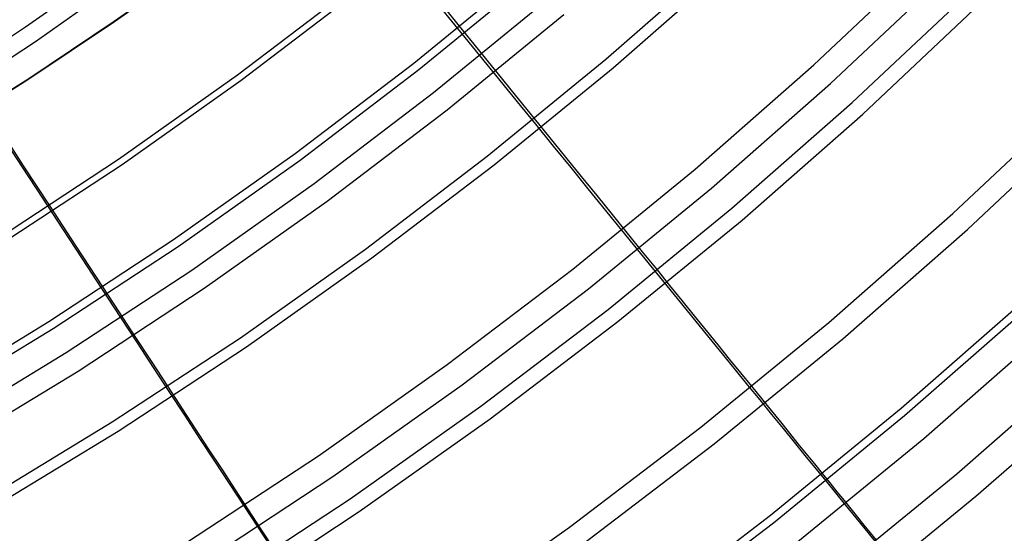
# Model space of a CAD drawing. Header units: millimetres. Extents: x 20498 to 21098, y 1199 to 1799.
# Tile 22 of 110: x 20929 to 20986, y 1277 to 1307. Entities that reach past the tile are written whole.
import ezdxf

# ---------------------------------------------------------------- set-up
doc = ezdxf.new("R2010")
doc.units = ezdxf.units.MM
doc.layers.add('Rico Pouf Ferm Living', color=7, linetype='Continuous', true_color=0x000000)

msp = doc.modelspace()

# ---------------------------------------------------------------- linework, layer by layer
at = {"layer": 'Rico Pouf Ferm Living'}
for p, q in [((20929.107, 1306.461, 373.154), (20935.701, 1311.131, 373.166)), ((20929.68, 1305.621, 374.83), (20936.302, 1310.311, 374.842)), ((20934.224, 1306.778, 16.327), (20939.153, 1310.26, 16.33)), ((20939.165, 1310.258, 38.103), (20934.237, 1306.776, 38.1)), ((20934.249, 1306.774, 59.873), (20939.178, 1310.256, 59.876)), ((20962.656, 1304.591, 63.577), (20969.314, 1310.434, 63.591)), ((20974.668, 1304.263, 343.861), (20981.313, 1310.516, 343.876)), ((20951.544, 1304.375, 61.217), (20958.216, 1309.833, 61.23)), ((20963.067, 1304.108, 61.698), (20969.742, 1309.966, 61.711)), ((20951.845, 1303.997, 59.286), (20958.53, 1309.465, 59.299)), ((20975.645, 1303.186, 345.11), (20982.327, 1309.474, 345.125)), ((20941.357, 1303.687, 59.783), (20948.059, 1308.792, 59.796)), ((20941.576, 1303.391, 57.823), (20948.289, 1308.503, 57.836)), ((20952.687, 1302.665, 358.96), (20959.399, 1308.156, 358.973)), ((20952.794, 1307.959, 362.838), (20954.085, 1306.37, 360.931)), ((20976.893, 1302.09, 68.996), (20983.628, 1308.428, 69.01)), ((20954.199, 1306.503, 61.222), (20953.318, 1307.588, 60.83)), ((20977.5, 1301.423, 67.247), (20984.259, 1307.783, 67.262)), ((20953.471, 1301.671, 360.427), (20960.217, 1307.189, 360.44)), ((20922.355, 1302.023, 373.143), (20929.107, 1306.461, 373.154)), ((20929.219, 1303.431, 16.325), (20934.224, 1306.778, 16.327)), ((20934.237, 1306.776, 38.1), (20929.232, 1303.429, 38.097)), ((20929.244, 1303.427, 59.87), (20934.249, 1306.774, 59.873)), ((20954.085, 1306.37, 360.931), (20955.357, 1304.805, 358.965)), ((20955.293, 1305.155, 61.748), (20954.199, 1306.503, 61.222)), ((20922.898, 1301.164, 374.819), (20929.68, 1305.621, 374.83)), ((20956.366, 1303.832, 62.309), (20955.293, 1305.155, 61.748)), ((20955.357, 1304.805, 358.965), (20956.455, 1303.455, 357.194)), ((20955.8, 1298.983, 63.564), (20962.656, 1304.591, 63.577)), ((20944.687, 1299.153, 61.204), (20951.544, 1304.375, 61.217)), ((20944.974, 1298.764, 59.273), (20951.845, 1303.997, 59.286)), ((20956.194, 1298.486, 61.684), (20963.067, 1304.108, 61.698)), ((20967.81, 1298.244, 343.847), (20974.668, 1304.263, 343.861)), ((20924.143, 1300.221, 16.322), (20929.219, 1303.431, 16.325)), ((20929.232, 1303.429, 38.097), (20924.156, 1300.219, 38.095)), ((20924.168, 1300.217, 59.868), (20929.244, 1303.427, 59.87)), ((20934.482, 1298.819, 59.771), (20941.357, 1303.687, 59.783)), ((20934.691, 1298.514, 57.811), (20941.576, 1303.391, 57.823)), ((20957.438, 1302.511, 62.914), (20956.366, 1303.832, 62.309)), ((20956.455, 1303.455, 357.194), (20957.528, 1302.135, 355.393)), ((20968.75, 1297.134, 345.096), (20975.645, 1303.186, 345.11)), ((20945.788, 1297.411, 358.947), (20952.687, 1302.665, 358.96)), ((20958.528, 1301.169, 63.569), (20957.438, 1302.511, 62.914)), ((20946.537, 1296.39, 360.414), (20953.471, 1301.671, 360.427)), ((20957.528, 1302.135, 355.393), (20958.579, 1300.843, 353.56)), ((20969.941, 1295.989, 68.981), (20976.893, 1302.09, 68.996)), ((20982.717, 1295.674, 75.541), (20989.672, 1302.219, 75.556)), ((20960.345, 1298.93, 64.748), (20958.528, 1301.169, 63.569)), ((20970.525, 1295.301, 67.233), (20977.5, 1301.423, 67.247)), ((20983.556, 1294.754, 74.056), (20990.541, 1301.328, 74.071)), ((20928.993, 1298.44, 59.206), (20927.477, 1300.759, 58.71)), ((20958.579, 1300.843, 353.56), (20959.608, 1299.576, 351.693)), ((20927.715, 1300.177, 369.893), (20928.907, 1298.355, 368.197)), ((20959.608, 1299.576, 351.693), (20960.619, 1298.333, 349.789)), ((20937.653, 1294.171, 61.192), (20944.687, 1299.153, 61.204)), ((20948.753, 1293.616, 63.551), (20955.8, 1298.983, 63.564)), ((20961.248, 1297.816, 65.378), (20960.345, 1298.93, 64.748)), ((20927.442, 1294.192, 59.759), (20934.482, 1298.819, 59.771)), ((20927.64, 1293.88, 57.799), (20934.691, 1298.514, 57.811)), ((20928.907, 1298.355, 368.197), (20930.08, 1296.562, 366.451)), ((20930.488, 1296.153, 59.764), (20928.993, 1298.44, 59.206)), ((20937.926, 1293.772, 59.261), (20944.974, 1298.764, 59.273)), ((20949.129, 1293.105, 61.671), (20956.194, 1298.486, 61.684)), ((20960.619, 1298.333, 349.789), (20961.613, 1297.111, 347.847)), ((20960.748, 1292.467, 343.833), (20967.81, 1298.244, 343.847)), ((20962.145, 1296.71, 66.036), (20961.248, 1297.816, 65.378)), ((20938.711, 1292.399, 358.935), (20945.788, 1297.411, 358.947)), ((20961.648, 1291.325, 345.082), (20968.75, 1297.134, 345.096)), ((20930.08, 1296.562, 366.451), (20931.236, 1294.795, 364.653)), ((20961.613, 1297.111, 347.847), (20963.557, 1294.719, 343.839)), ((20963.034, 1295.615, 66.723), (20962.145, 1296.71, 66.036)), ((20932.034, 1293.788, 60.427), (20930.488, 1296.153, 59.764)), ((20939.424, 1291.353, 360.401), (20946.537, 1296.39, 360.414)), ((20962.782, 1290.133, 68.967), (20969.941, 1295.989, 68.981)), ((20963.913, 1294.532, 67.441), (20963.034, 1295.615, 66.723)), ((20975.54, 1289.375, 75.526), (20982.717, 1295.674, 75.541)), ((20963.342, 1289.426, 67.219), (20970.525, 1295.301, 67.233)), ((20931.236, 1294.795, 364.653), (20932.374, 1293.056, 362.801)), ((20963.557, 1294.719, 343.839), (20965.333, 1292.535, 339.924)), ((20964.779, 1293.465, 68.191), (20963.913, 1294.532, 67.441)), ((20976.346, 1288.426, 74.041), (20983.556, 1294.754, 74.056)), ((20930.449, 1289.437, 61.18), (20937.653, 1294.171, 61.192)), ((20930.709, 1289.029, 59.249), (20937.926, 1293.772, 59.261)), ((20932.801, 1292.614, 60.793), (20932.034, 1293.788, 60.427)), ((20941.524, 1288.496, 63.538), (20948.753, 1293.616, 63.551)), ((20965.63, 1292.415, 68.973), (20964.779, 1293.465, 68.191)), ((20932.374, 1293.056, 362.801), (20933.495, 1291.343, 360.894)), ((20933.566, 1291.444, 61.185), (20932.801, 1292.614, 60.793)), ((20941.882, 1287.973, 61.658), (20949.129, 1293.105, 61.671)), ((20931.464, 1287.636, 358.923), (20938.711, 1292.399, 358.935)), ((20953.489, 1286.939, 343.82), (20960.748, 1292.467, 343.833)), ((20965.333, 1292.535, 339.924), (20967.018, 1290.464, 335.949)), ((20966.357, 1291.52, 69.679), (20965.63, 1292.415, 68.973)), ((20934.516, 1289.991, 61.711), (20933.566, 1291.444, 61.185)), ((20967.072, 1290.638, 70.415), (20966.357, 1291.52, 69.679)), ((20932.14, 1286.566, 360.389), (20939.424, 1291.353, 360.401)), ((20933.495, 1291.343, 360.894), (20934.599, 1289.655, 358.928)), ((20954.349, 1285.767, 345.069), (20961.648, 1291.325, 345.082)), ((20979.732, 1284.421, 83.608), (20987.078, 1290.868, 83.624)), ((20967.018, 1290.464, 335.949), (20968.613, 1288.503, 331.896)), ((20967.776, 1289.77, 71.181), (20967.072, 1290.638, 70.415)), ((20979.916, 1283.991, 309.836), (20987.263, 1290.439, 309.851)), ((20935.448, 1288.565, 62.272), (20934.516, 1289.991, 61.711)), ((20955.424, 1284.529, 68.954), (20962.782, 1290.133, 68.967)), ((20968.468, 1288.918, 71.979), (20967.776, 1289.77, 71.181)), ((20923.086, 1284.955, 61.168), (20930.449, 1289.437, 61.18)), ((20934.599, 1289.655, 358.928), (20935.552, 1288.199, 357.157)), ((20955.959, 1283.803, 67.205), (20963.342, 1289.426, 67.219)), ((20968.149, 1283.329, 75.512), (20975.54, 1289.375, 75.526)), ((20981.028, 1282.677, 310.598), (20988.42, 1289.165, 310.613)), ((20923.331, 1284.538, 59.237), (20930.709, 1289.029, 59.249)), ((20969.146, 1288.082, 72.81), (20968.468, 1288.918, 71.979)), ((20934.122, 1283.631, 63.526), (20941.524, 1288.496, 63.538)), ((20936.379, 1287.14, 62.876), (20935.448, 1288.565, 62.272)), ((20935.552, 1288.199, 357.157), (20936.484, 1286.775, 355.356)), ((20968.613, 1288.503, 331.896), (20969.378, 1287.563, 329.834)), ((20968.921, 1282.353, 74.027), (20976.346, 1288.426, 74.041)), ((20969.809, 1287.264, 73.676), (20969.146, 1288.082, 72.81)), ((20924.056, 1283.127, 358.911), (20931.464, 1287.636, 358.923)), ((20934.461, 1283.096, 61.646), (20941.882, 1287.973, 61.658)), ((20969.378, 1287.563, 329.834), (20970.122, 1286.648, 327.746)), ((20937.325, 1285.693, 63.531), (20936.379, 1287.14, 62.876)), ((20946.043, 1281.666, 343.807), (20953.489, 1286.939, 343.82)), ((20970.457, 1286.465, 74.578), (20969.809, 1287.264, 73.676)), ((20982.935, 1280.631, 93.597), (20990.41, 1287.192, 93.612)), ((20924.695, 1282.034, 360.377), (20932.14, 1286.566, 360.389)), ((20936.484, 1286.775, 355.356), (20937.396, 1285.382, 353.522)), ((20970.122, 1286.648, 327.746), (20970.845, 1285.759, 325.63)), ((20971.089, 1285.686, 75.517), (20970.457, 1286.465, 74.578)), ((20946.862, 1280.464, 345.055), (20954.349, 1285.767, 345.069)), ((20970.845, 1285.759, 325.63), (20971.548, 1284.896, 323.483)), ((20984.041, 1279.327, 92.811), (20991.561, 1285.926, 92.827)), ((20938.902, 1283.28, 64.71), (20937.325, 1285.693, 63.531)), ((20937.396, 1285.382, 353.522), (20938.289, 1284.016, 351.655)), ((20971.667, 1284.974, 76.435), (20971.089, 1285.686, 75.517)), ((20971.548, 1284.896, 323.483), (20972.231, 1284.056, 321.303)), ((20972.223, 1284.287, 77.377), (20971.667, 1284.974, 76.435)), ((20947.876, 1279.184, 68.94), (20955.424, 1284.529, 68.954)), ((20972.166, 1278.232, 83.594), (20979.732, 1284.421, 83.608)), ((20972.76, 1283.625, 78.346), (20972.223, 1284.287, 77.377)), ((20972.231, 1284.056, 321.303), (20972.894, 1283.241, 319.087)), ((20926.555, 1279.026, 63.514), (20934.122, 1283.631, 63.526)), ((20938.289, 1284.016, 351.655), (20939.166, 1282.676, 349.751)), ((20948.385, 1278.439, 67.192), (20955.959, 1283.803, 67.205)), ((20972.349, 1277.801, 309.821), (20979.916, 1283.991, 309.836)), ((20973.278, 1282.986, 79.34), (20972.76, 1283.625, 78.346)), ((20926.876, 1278.479, 61.634), (20934.461, 1283.096, 61.646)), ((20939.687, 1282.079, 65.339), (20938.902, 1283.28, 64.71)), ((20960.552, 1277.543, 75.498), (20968.149, 1283.329, 75.512)), ((20972.894, 1283.241, 319.087), (20973.538, 1282.45, 316.834)), ((20973.778, 1282.369, 80.363), (20973.278, 1282.986, 79.34)), ((20939.166, 1282.676, 349.751), (20940.029, 1281.358, 347.808)), ((20961.289, 1276.54, 74.012), (20968.921, 1282.353, 74.027)), ((20973.415, 1276.45, 310.583), (20981.028, 1282.677, 310.598)), ((20973.538, 1282.45, 316.834), (20974.164, 1281.682, 314.541)), ((20974.26, 1281.774, 81.413), (20973.778, 1282.369, 80.363)), ((20940.466, 1280.887, 65.997), (20939.687, 1282.079, 65.339)), ((20974.726, 1281.2, 82.491), (20974.26, 1281.774, 81.413)), ((20938.418, 1276.654, 343.794), (20946.043, 1281.666, 343.807)), ((20940.029, 1281.358, 347.808), (20941.717, 1278.779, 343.799)), ((20974.164, 1281.682, 314.541), (20975.359, 1280.214, 309.827)), ((20975.176, 1280.645, 83.599), (20974.726, 1281.2, 82.491)), ((20941.238, 1279.706, 66.684), (20940.466, 1280.887, 65.997)), ((20975.611, 1280.108, 84.737), (20975.176, 1280.645, 83.599)), ((20975.237, 1274.334, 93.582), (20982.935, 1280.631, 93.597)), ((20939.195, 1275.425, 345.043), (20946.862, 1280.464, 345.055)), ((20975.359, 1280.214, 309.827), (20976.484, 1278.833, 304.931)), ((20976.032, 1279.588, 85.906), (20975.611, 1280.108, 84.737)), ((20942, 1278.539, 67.402), (20941.238, 1279.706, 66.684)), ((20976.44, 1279.085, 87.105), (20976.032, 1279.588, 85.906)), ((20940.147, 1274.104, 68.927), (20947.876, 1279.184, 68.94)), ((20976.297, 1272.992, 92.796), (20984.041, 1279.327, 92.811)), ((20976.834, 1278.598, 88.336), (20976.44, 1279.085, 87.105)), ((20940.63, 1273.342, 67.179), (20948.385, 1278.439, 67.192)), ((20941.717, 1278.779, 343.799), (20943.259, 1276.424, 339.884)), ((20942.752, 1277.388, 68.151), (20942, 1278.539, 67.402)), ((20976.484, 1278.833, 304.931), (20977.538, 1277.538, 299.871)), ((20977.217, 1278.125, 89.6), (20976.834, 1278.598, 88.336)), ((20964.391, 1272.31, 83.579), (20972.166, 1278.232, 83.594)), ((20964.572, 1271.878, 309.807), (20972.349, 1277.801, 309.821)), ((20977.588, 1277.667, 90.896), (20977.217, 1278.125, 89.6)), ((20943.492, 1276.257, 68.933), (20942.752, 1277.388, 68.151)), ((20952.758, 1272.025, 75.484), (20960.552, 1277.543, 75.498)), ((20977.538, 1277.538, 299.871), (20978.524, 1276.329, 294.671)), ((20977.949, 1277.222, 92.225), (20977.588, 1277.667, 90.896)), ((20978.299, 1276.789, 93.588), (20977.949, 1277.222, 92.225))]:
    msp.add_line(p, q, dxfattribs=at)

doc.saveas('drawing.dxf')
